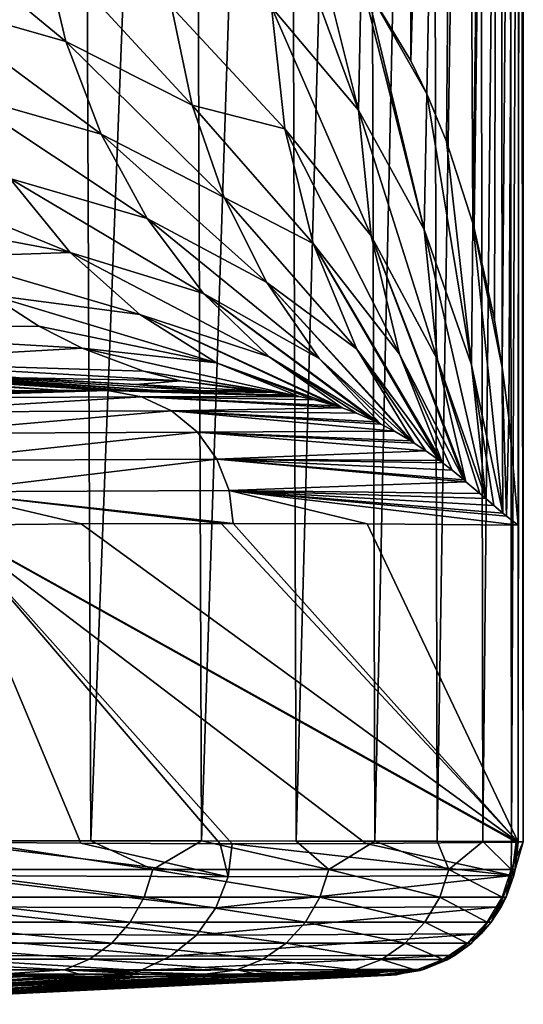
# Model space of a CAD drawing. Header units: metres. Extents: x -136 to 36, y -213 to -20.
# Tile 93 of 104: x 20.35 to 23, y -72.29 to -67.11. Entities that reach past the tile are written whole.
import ezdxf

# ---------------------------------------------------------------- set-up
doc = ezdxf.new("R2010")
doc.units = ezdxf.units.M
doc.layers.add('solid_11_382_033_XXX', color=7, linetype='CONTINUOUS')

msp = doc.modelspace()

# ---------------------------------------------------------------- linework, layer by layer
at = {"layer": 'solid_11_382_033_XXX'}
for points in [[(20.669664, -57.603088, 10.119772), (20.004427, -57.603088, 11.381925), (20.065056, -71.426323, 11.274395)], [(20.669664, -57.603088, 10.119772), (20.065056, -71.426323, 11.274395), (20.726656, -71.42662, 10.002151)], [(21.255363, -57.603088, 8.818802), (20.669664, -57.603088, 10.119772), (20.726656, -71.42662, 10.002151)], [(21.255363, -57.603088, 8.818802), (20.726656, -71.42662, 10.002151), (21.30759, -71.42701, 8.691388)], [(21.759274, -57.603088, 7.48402), (21.255363, -57.603088, 8.818802), (21.30759, -71.42701, 8.691388)], [(21.759274, -57.603088, 7.48402), (21.30759, -71.42701, 8.691388), (21.805843, -71.42749, 7.346635)], [(22.179457, -57.603088, 6.120563), (21.759274, -57.603088, 7.48402), (21.805843, -71.42749, 7.346635)], [(22.179457, -57.603088, 6.120563), (21.805843, -71.42749, 7.346635), (22.219175, -71.428062, 5.973979)], [(22.402601, -57.603088, -5.176115), (22.408201, -67.327049, -5.151961), (22.171293, -66.93412, -6.086405)], [(22.514292, -57.603088, 4.733677), (22.179457, -57.603088, 6.120563), (22.219175, -71.428062, 5.973979)], [(22.514292, -57.603088, 4.733677), (22.219175, -71.428062, 5.973979), (22.546305, -71.428749, 4.577692)], [(22.402601, -57.603088, -5.176115), (22.682405, -57.603088, -3.777087), (22.408201, -67.327049, -5.151961)], [(22.682405, -57.603088, -3.777087), (22.49201, -67.499763, -4.775329), (22.408201, -67.327049, -5.151961)], [(22.682405, -57.603088, -3.777087), (22.595867, -67.750603, -4.260735), (22.49201, -67.499763, -4.775329)], [(22.762495, -57.603088, 3.328699), (22.514292, -57.603088, 4.733677), (22.546305, -71.428749, 4.577692)], [(22.762495, -57.603088, 3.328699), (22.546305, -71.428749, 4.577692), (22.785711, -71.42955, 3.16422)], [(22.682405, -57.603088, -3.777087), (22.733898, -68.180504, -3.456631), (22.595867, -67.750603, -4.260735)], [(22.682405, -57.603088, -3.777087), (22.874931, -57.603088, -2.363404), (22.733898, -68.180504, -3.456631)], [(22.874931, -57.603088, -2.363404), (22.740715, -68.205902, -3.411905), (22.733898, -68.180504, -3.456631)], [(22.874931, -57.603088, -2.363404), (22.847139, -68.687935, -2.615391), (22.740715, -68.205902, -3.411905)], [(22.923107, -57.603088, 1.911035), (22.762495, -57.603088, 3.328699), (22.785711, -71.42955, 3.16422)], [(22.923107, -57.603088, 1.911035), (22.785711, -71.42955, 3.16422), (22.936625, -71.430496, 1.73816)], [(22.874931, -57.603088, -2.363404), (22.887804, -68.938438, -2.23711), (22.847139, -68.687935, -2.615391)], [(22.874931, -57.603088, -2.363404), (22.979435, -57.603088, -0.940503), (22.887804, -68.938438, -2.23711)], [(22.979435, -57.603088, -0.940503), (22.921944, -69.202614, -1.86138), (22.887804, -68.938438, -2.23711)], [(22.979435, -57.603088, -0.940503), (22.970747, -69.767059, -1.127756), (22.921944, -69.202614, -1.86138)], [(22.995514, -57.603088, 0.48614), (22.923107, -57.603088, 1.911035), (22.936625, -71.430496, 1.73816)], [(22.995514, -57.603088, 0.48614), (22.936625, -71.430496, 1.73816), (22.998369, -71.43161, 0.305819)], [(22.979435, -57.603088, -0.940503), (22.970747, -71.432899, -1.127756), (22.970747, -69.767059, -1.127756)], [(22.979435, -57.603088, -0.940503), (22.998369, -71.43161, 0.305819), (22.970747, -71.432899, -1.127756)], [(22.979435, -57.603088, -0.940503), (22.995514, -57.603088, 0.48614), (22.998369, -71.43161, 0.305819)], [(21.676456, -67.044884, -7.804228), (21.690947, -66.385201, -7.616809), (22.132093, -67.585434, -6.403828)], [(22.132093, -67.585434, -6.403828), (21.690947, -66.385201, -7.616809), (21.881744, -66.575089, -7.052528)], [(19.692301, -66.479614, -12.169651), (20.474297, -66.705597, -10.78593), (20.596802, -67.225273, -10.966379)], [(19.833197, -67.007309, -12.329827), (19.692301, -66.479614, -12.169651), (20.596802, -67.225273, -10.966379)], [(22.132093, -67.585434, -6.403828), (21.881744, -66.575089, -7.052528), (22.147621, -66.900642, -6.171549)], [(20.474297, -66.705597, -10.78593), (21.150099, -67.04274, -9.373355), (21.258879, -67.559448, -9.574822)], [(20.596802, -67.225273, -10.966379), (20.474297, -66.705597, -10.78593), (21.258879, -67.559448, -9.574822)], [(22.132093, -67.585434, -6.403828), (22.147621, -66.900642, -6.171549), (22.478518, -68.213112, -5.062019)], [(22.478518, -68.213112, -5.062019), (22.147621, -66.900642, -6.171549), (22.171293, -66.93412, -6.086405)], [(22.49201, -67.499763, -4.775329), (22.171293, -66.93412, -6.086405), (22.408201, -67.327049, -5.151961)], [(22.478518, -68.213112, -5.062019), (22.171293, -66.93412, -6.086405), (22.49201, -67.499763, -4.775329)], [(19.833197, -67.007309, -12.329827), (20.596802, -67.225273, -10.966379), (20.781107, -67.711906, -11.182837)], [(20.037859, -67.499191, -12.53019), (19.833197, -67.007309, -12.329827), (20.781107, -67.711906, -11.182837)], [(21.150099, -67.04274, -9.373355), (21.676456, -67.044884, -7.804228), (21.745232, -67.683472, -8.045176)], [(21.258879, -67.559448, -9.574822), (21.150099, -67.04274, -9.373355), (21.745232, -67.683472, -8.045176)], [(21.676456, -67.044884, -7.804228), (22.132093, -67.585434, -6.403828), (22.199301, -68.245804, -6.691111)], [(21.745232, -67.683472, -8.045176), (21.676456, -67.044884, -7.804228), (22.199301, -68.245804, -6.691111)], [(20.596802, -67.225273, -10.966379), (21.258879, -67.559448, -9.574822), (21.426756, -68.045311, -9.80969)], [(20.781107, -67.711906, -11.182837), (20.596802, -67.225273, -10.966379), (21.426756, -68.045311, -9.80969)], [(20.037859, -67.499191, -12.53019), (20.781107, -67.711906, -11.182837), (21.023615, -68.155975, -11.431074)], [(20.301886, -67.944672, -12.766434), (20.037859, -67.499191, -12.53019), (21.023615, -68.155975, -11.431074)], [(22.478518, -68.213112, -5.062019), (22.49201, -67.499763, -4.775329), (22.726643, -68.923561, -3.805642)], [(22.726643, -68.923561, -3.805642), (22.49201, -67.499763, -4.775329), (22.595867, -67.750603, -4.260735)], [(21.258879, -67.559448, -9.574822), (21.745232, -67.683472, -8.045176), (21.895636, -68.286888, -8.334723)], [(21.426756, -68.045311, -9.80969), (21.258879, -67.559448, -9.574822), (21.895636, -68.286888, -8.334723)], [(22.132093, -67.585434, -6.403828), (22.478518, -68.213112, -5.062019), (22.547737, -68.897835, -5.404995)], [(22.199301, -68.245804, -6.691111), (22.132093, -67.585434, -6.403828), (22.547737, -68.897835, -5.404995)], [(21.745232, -67.683472, -8.045176), (22.199301, -68.245804, -6.691111), (22.347803, -68.868431, -7.027891)], [(21.895636, -68.286888, -8.334723), (21.745232, -67.683472, -8.045176), (22.347803, -68.868431, -7.027891)], [(20.781107, -67.711906, -11.182837), (21.426756, -68.045311, -9.80969), (21.650806, -68.491867, -10.07387)], [(21.023615, -68.155975, -11.431074), (20.781107, -67.711906, -11.182837), (21.650806, -68.491867, -10.07387)], [(22.726643, -68.923561, -3.805642), (22.595867, -67.750603, -4.260735), (22.733898, -68.180504, -3.456631)], [(20.619602, -68.334183, -13.03348), (19.76264, -68.173424, -14.220133), (19.515493, -67.881599, -14.031126)], [(20.619602, -68.334183, -13.03348), (19.515493, -67.881599, -14.031126), (20.301886, -67.944672, -12.766434)], [(20.301886, -67.944672, -12.766434), (21.023615, -68.155975, -11.431074), (21.319582, -68.548813, -11.706237)], [(20.619602, -68.334183, -13.03348), (20.301886, -67.944672, -12.766434), (21.319582, -68.548813, -11.706237)], [(21.426756, -68.045311, -9.80969), (21.895636, -68.286888, -8.334723), (22.12439, -68.84198, -8.666554)], [(21.650806, -68.491867, -10.07387), (21.426756, -68.045311, -9.80969), (22.12439, -68.84198, -8.666554)], [(21.023615, -68.155975, -11.431074), (21.650806, -68.491867, -10.07387), (21.927134, -68.891357, -10.362763)], [(21.319582, -68.548813, -11.706237), (21.023615, -68.155975, -11.431074), (21.927134, -68.891357, -10.362763)], [(20.619602, -68.334183, -13.03348), (19.951807, -68.357147, -14.363863), (19.76264, -68.173424, -14.220133)], [(22.726643, -68.923561, -3.805642), (22.733898, -68.180504, -3.456631), (22.89105, -69.704025, -2.651511)], [(22.847139, -68.687935, -2.615391), (22.733898, -68.180504, -3.456631), (22.740715, -68.205902, -3.411905)], [(22.887804, -68.938438, -2.23711), (22.733898, -68.180504, -3.456631), (22.847139, -68.687935, -2.615391)], [(22.89105, -69.704025, -2.651511), (22.733898, -68.180504, -3.456631), (22.887804, -68.938438, -2.23711)], [(22.199301, -68.245804, -6.691111), (22.697481, -69.538696, -5.797935), (22.685865, -69.528976, -5.96126)], [(22.199301, -68.245804, -6.691111), (22.547737, -68.897835, -5.404995), (22.697481, -69.538696, -5.797935)], [(22.347803, -68.868431, -7.027891), (22.199301, -68.245804, -6.691111), (22.685865, -69.528976, -5.96126)], [(22.478518, -68.213112, -5.062019), (22.726643, -68.923561, -3.805642), (22.801384, -69.627731, -4.211457)], [(22.547737, -68.897835, -5.404995), (22.478518, -68.213112, -5.062019), (22.801384, -69.627731, -4.211457)], [(21.895636, -68.286888, -8.334723), (22.573977, -69.439514, -7.40716), (22.558146, -69.427559, -7.594773)], [(21.895636, -68.286888, -8.334723), (22.347803, -68.868431, -7.027891), (22.573977, -69.439514, -7.40716)], [(22.12439, -68.84198, -8.666554), (21.895636, -68.286888, -8.334723), (22.558146, -69.427559, -7.594773)], [(20.984179, -68.659348, -13.325587), (19.951807, -68.357147, -14.363863), (20.619602, -68.334183, -13.03348)], [(20.984179, -68.659348, -13.325587), (20.198587, -68.555809, -14.550397), (19.951807, -68.357147, -14.363863)], [(20.619602, -68.334183, -13.03348), (21.319582, -68.548813, -11.706237), (21.663223, -68.882736, -12.002949)], [(20.984179, -68.659348, -13.325587), (20.619602, -68.334183, -13.03348), (21.663223, -68.882736, -12.002949)], [(21.650806, -68.491867, -10.07387), (22.425867, -69.335732, -9.032962), (22.407272, -69.323975, -9.218873)], [(21.650806, -68.491867, -10.07387), (22.12439, -68.84198, -8.666554), (22.425867, -69.335732, -9.032962)], [(21.927134, -68.891357, -10.362763), (21.650806, -68.491867, -10.07387), (22.407272, -69.323975, -9.218873)], [(20.198587, -68.555809, -14.550397), (20.453842, -68.720367, -14.74237), (18.962042, -68.736946, -17.02169)], [(21.387777, -68.913177, -13.636477), (20.453842, -68.720367, -14.74237), (20.198587, -68.555809, -14.550397)], [(21.387777, -68.913177, -13.636477), (20.198587, -68.555809, -14.550397), (20.984179, -68.659348, -13.325587)], [(21.319582, -68.548813, -11.706237), (22.25045, -69.236221, -10.668024), (22.225899, -69.224266, -10.878646)], [(21.319582, -68.548813, -11.706237), (21.927134, -68.891357, -10.362763), (22.25045, -69.236221, -10.668024)], [(21.663223, -68.882736, -12.002949), (21.319582, -68.548813, -11.706237), (22.225899, -69.224266, -10.878646)], [(20.984179, -68.659348, -13.325587), (22.047314, -69.150955, -12.316295), (22.01384, -69.139771, -12.570509)], [(20.984179, -68.659348, -13.325587), (21.663223, -68.882736, -12.002949), (22.047314, -69.150955, -12.316295)], [(21.387777, -68.913177, -13.636477), (20.984179, -68.659348, -13.325587), (22.01384, -69.139771, -12.570509)], [(20.453842, -68.720367, -14.74237), (20.682522, -68.83725, -14.913632), (18.962042, -68.736946, -17.02169)], [(21.387777, -68.913177, -13.636477), (20.682522, -68.83725, -14.913632), (20.453842, -68.720367, -14.74237)], [(18.962042, -68.736946, -17.02169), (20.682522, -68.83725, -14.913632), (19.435299, -68.907829, -17.453943)], [(20.682522, -68.83725, -14.913632), (21.003475, -68.95813, -15.152981), (19.435299, -68.907829, -17.453943)], [(20.682522, -68.83725, -14.913632), (21.82099, -69.09008, -13.965057), (21.003475, -68.95813, -15.152981)], [(21.387777, -68.913177, -13.636477), (21.82099, -69.09008, -13.965057), (20.682522, -68.83725, -14.913632)], [(22.12439, -68.84198, -8.666554), (22.558146, -69.427559, -7.594773), (22.485893, -69.375603, -8.406929)], [(22.12439, -68.84198, -8.666554), (22.485893, -69.375603, -8.406929), (22.425867, -69.335732, -9.032962)], [(22.347803, -68.868431, -7.027891), (22.685865, -69.528976, -5.96126), (22.624464, -69.478882, -6.782163)], [(22.347803, -68.868431, -7.027891), (22.624464, -69.478882, -6.782163), (22.573977, -69.439514, -7.40716)], [(18.312477, -68.916718, -35.358723), (18.535891, -68.914513, -30.49316), (20.574326, -69.059799, -35.566124)], [(18.312477, -68.916718, -35.358723), (20.574326, -69.059799, -35.566124), (20.350676, -69.060356, -39.983513)], [(20.827995, -69.059616, -30.545359), (18.535891, -68.914513, -30.49316), (18.864708, -68.921333, -25.620859)], [(20.816143, -69.059616, -30.780172), (18.535891, -68.914513, -30.49316), (20.827995, -69.059616, -30.545359)], [(20.816143, -69.059616, -30.780172), (20.574326, -69.059799, -35.566124), (18.535891, -68.914513, -30.49316)], [(21.076445, -69.059906, -25.617348), (18.864708, -68.921333, -25.620859), (19.501091, -68.949242, -20.705303)], [(18.864708, -68.921333, -25.620859), (21.076445, -69.059906, -25.617348), (20.935982, -69.059685, -28.404707)], [(20.935982, -69.059685, -28.404707), (20.827995, -69.059616, -30.545359), (18.864708, -68.921333, -25.620859)], [(19.435299, -68.907829, -17.453943), (21.199688, -69.009163, -15.298764), (20.352249, -68.993149, -17.131071)], [(21.003475, -68.95813, -15.152981), (21.199688, -69.009163, -15.298764), (19.435299, -68.907829, -17.453943)], [(21.387777, -68.913177, -13.636477), (22.01384, -69.139771, -12.570509), (21.90196, -69.107933, -13.392201)], [(21.387777, -68.913177, -13.636477), (21.90196, -69.107933, -13.392201), (21.82099, -69.09008, -13.965057)], [(21.663223, -68.882736, -12.002949), (22.225899, -69.224266, -10.878646), (22.121809, -69.178665, -11.734319)], [(21.663223, -68.882736, -12.002949), (22.121809, -69.178665, -11.734319), (22.047314, -69.150955, -12.316295)], [(21.927134, -68.891357, -10.362763), (22.407272, -69.323975, -9.218873), (22.321329, -69.273392, -10.036719)], [(21.927134, -68.891357, -10.362763), (22.321329, -69.273392, -10.036719), (22.25045, -69.236221, -10.668024)], [(22.547737, -68.897835, -5.404995), (22.801384, -69.627731, -4.211457), (22.769356, -69.60009, -4.725589)], [(22.547737, -68.897835, -5.404995), (22.769356, -69.60009, -4.725589), (22.697481, -69.538696, -5.797935)], [(22.726643, -68.923561, -3.805642), (22.89105, -69.704025, -2.651511), (22.843342, -69.663727, -3.503169)], [(22.726643, -68.923561, -3.805642), (22.843342, -69.663727, -3.503169), (22.801384, -69.627731, -4.211457)], [(19.501091, -68.949242, -20.705303), (20.352249, -68.993149, -17.131071), (20.962999, -69.02774, -16.38718)], [(21.324108, -69.060638, -20.694757), (19.501091, -68.949242, -20.705303), (20.962999, -69.02774, -16.38718)], [(21.076445, -69.059906, -25.617348), (19.501091, -68.949242, -20.705303), (21.324108, -69.060638, -20.694757)], [(21.003475, -68.95813, -15.152981), (21.82099, -69.09008, -13.965057), (21.791475, -69.084633, -14.170051)], [(21.003475, -68.95813, -15.152981), (21.791475, -69.084633, -14.170051), (21.199688, -69.009163, -15.298764)], [(22.909851, -69.719536, -2.302828), (22.887804, -68.938438, -2.23711), (22.921944, -69.202614, -1.86138)], [(22.89105, -69.704025, -2.651511), (22.887804, -68.938438, -2.23711), (22.909851, -69.719536, -2.302828)], [(21.199688, -69.009163, -15.298764), (20.962999, -69.02774, -16.38718), (20.352249, -68.993149, -17.131071)], [(21.199688, -69.009163, -15.298764), (21.580864, -69.061867, -15.580873), (20.962999, -69.02774, -16.38718)], [(21.324108, -69.060638, -20.694757), (20.962999, -69.02774, -16.38718), (21.580864, -69.061867, -15.580873)], [(21.199688, -69.009163, -15.298764), (21.684414, -69.069534, -14.897825), (21.580864, -69.061867, -15.580873)], [(21.199688, -69.009163, -15.298764), (21.791475, -69.084633, -14.170051), (21.684414, -69.069534, -14.897825)], [(19.49065, -69.099068, -60.302246), (20.574326, -69.059799, -35.566124), (20.816143, -69.059616, -30.780172)], [(20.992594, -69.092293, -30.702766), (19.49065, -69.099068, -60.302246), (20.816143, -69.059616, -30.780172)], [(19.49065, -69.099068, -60.302246), (20.350676, -69.060356, -39.983513), (20.574326, -69.059799, -35.566124)], [(21.684414, -69.069534, -14.897825), (20.816143, -69.059616, -30.780172), (20.827995, -69.059616, -30.545359)], [(21.791475, -69.084633, -14.170051), (21.82099, -69.09008, -13.965057), (20.816143, -69.059616, -30.780172)], [(20.992594, -69.092293, -30.702766), (20.816143, -69.059616, -30.780172), (21.82099, -69.09008, -13.965057)], [(21.684414, -69.069534, -14.897825), (21.791475, -69.084633, -14.170051), (20.816143, -69.059616, -30.780172)], [(21.684414, -69.069534, -14.897825), (20.827995, -69.059616, -30.545359), (20.935982, -69.059685, -28.404707)], [(21.684414, -69.069534, -14.897825), (20.935982, -69.059685, -28.404707), (21.076445, -69.059906, -25.617348)], [(21.684414, -69.069534, -14.897825), (21.076445, -69.059906, -25.617348), (21.324108, -69.060638, -20.694757)], [(21.684414, -69.069534, -14.897825), (21.324108, -69.060638, -20.694757), (21.580864, -69.061867, -15.580873)], [(20.992594, -69.092293, -30.702766), (19.65164, -69.172699, -60.310326), (19.49065, -69.099068, -60.302246)], [(21.151382, -69.166908, -30.710783), (19.65164, -69.172699, -60.310326), (20.992594, -69.092293, -30.702766)], [(20.992594, -69.092293, -30.702766), (21.82099, -69.09008, -13.965057), (21.90196, -69.107933, -13.392201)], [(20.992594, -69.092293, -30.702766), (22.01384, -69.139771, -12.570509), (22.047314, -69.150955, -12.316295)], [(21.151382, -69.166908, -30.710783), (20.992594, -69.092293, -30.702766), (22.047314, -69.150955, -12.316295)], [(20.992594, -69.092293, -30.702766), (21.90196, -69.107933, -13.392201), (22.01384, -69.139771, -12.570509)], [(21.151382, -69.166908, -30.710783), (19.789003, -69.284454, -60.317184), (19.65164, -69.172699, -60.310326)], [(21.286623, -69.278748, -30.717611), (19.789003, -69.284454, -60.317184), (21.151382, -69.166908, -30.710783)], [(21.151382, -69.166908, -30.710783), (22.047314, -69.150955, -12.316295), (22.121809, -69.178665, -11.734319)], [(21.151382, -69.166908, -30.710783), (22.25045, -69.236221, -10.668024), (22.321329, -69.273392, -10.036719)], [(21.286623, -69.278748, -30.717611), (21.151382, -69.166908, -30.710783), (22.321329, -69.273392, -10.036719)], [(21.151382, -69.166908, -30.710783), (22.225899, -69.224266, -10.878646), (22.25045, -69.236221, -10.668024)], [(21.151382, -69.166908, -30.710783), (22.121809, -69.178665, -11.734319), (22.225899, -69.224266, -10.878646)], [(22.909851, -69.719536, -2.302828), (22.921944, -69.202614, -1.86138), (22.970747, -69.767059, -1.127756)], [(21.286623, -69.278748, -30.717611), (19.893938, -69.427162, -60.322388), (19.789003, -69.284454, -60.317184)], [(21.389805, -69.420769, -30.722822), (19.893938, -69.427162, -60.322388), (21.286623, -69.278748, -30.717611)], [(21.286623, -69.278748, -30.717611), (22.321329, -69.273392, -10.036719), (22.407272, -69.323975, -9.218873)], [(21.286623, -69.278748, -30.717611), (22.425867, -69.335732, -9.032962), (22.485893, -69.375603, -8.406929)], [(21.389805, -69.420769, -30.722822), (21.286623, -69.278748, -30.717611), (22.485893, -69.375603, -8.406929)], [(21.286623, -69.278748, -30.717611), (22.407272, -69.323975, -9.218873), (22.425867, -69.335732, -9.032962)], [(21.389805, -69.420769, -30.722822), (22.485893, -69.375603, -8.406929), (22.558146, -69.427559, -7.594773)], [(21.389805, -69.420769, -30.722822), (19.959719, -69.591682, -60.325603), (19.893938, -69.427162, -60.322388)], [(21.454433, -69.584045, -30.726088), (19.959719, -69.591682, -60.325603), (21.389805, -69.420769, -30.722822)], [(21.389805, -69.420769, -30.722822), (22.685865, -69.528976, -5.96126), (22.697481, -69.538696, -5.797935)], [(21.454433, -69.584045, -30.726088), (21.389805, -69.420769, -30.722822), (22.697481, -69.538696, -5.797935)], [(21.389805, -69.420769, -30.722822), (22.624464, -69.478882, -6.782163), (22.685865, -69.528976, -5.96126)], [(21.389805, -69.420769, -30.722822), (22.573977, -69.439514, -7.40716), (22.624464, -69.478882, -6.782163)], [(21.389805, -69.420769, -30.722822), (22.558146, -69.427559, -7.594773), (22.573977, -69.439514, -7.40716)], [(21.454433, -69.584045, -30.726088), (22.697481, -69.538696, -5.797935), (22.769356, -69.60009, -4.725589)], [(21.454433, -69.584045, -30.726088), (21.475275, -69.758278, -30.750212), (19.959719, -69.591682, -60.325603)], [(19.959719, -69.591682, -60.325603), (20.676952, -69.760742, -46.563469), (19.982128, -69.767471, -60.326618)], [(19.959719, -69.591682, -60.325603), (21.475275, -69.758278, -30.750212), (21.411541, -69.758286, -32.012653)], [(19.959719, -69.591682, -60.325603), (21.411541, -69.758286, -32.012653), (20.676952, -69.760742, -46.563469)], [(21.454433, -69.584045, -30.726088), (22.970747, -69.767059, -1.127756), (22.17923, -69.760338, -16.806189)], [(21.454433, -69.584045, -30.726088), (22.909851, -69.719536, -2.302828), (22.970747, -69.767059, -1.127756)], [(21.454433, -69.584045, -30.726088), (22.17923, -69.760338, -16.806189), (21.475275, -69.758278, -30.750212)], [(21.454433, -69.584045, -30.726088), (22.89105, -69.704025, -2.651511), (22.909851, -69.719536, -2.302828)], [(21.454433, -69.584045, -30.726088), (22.843342, -69.663727, -3.503169), (22.89105, -69.704025, -2.651511)], [(21.454433, -69.584045, -30.726088), (22.801384, -69.627731, -4.211457), (22.843342, -69.663727, -3.503169)], [(21.454433, -69.584045, -30.726088), (22.769356, -69.60009, -4.725589), (22.801384, -69.627731, -4.211457)], [(22.970747, -71.432899, -1.127756), (19.982128, -69.767471, -60.326618), (20.676952, -69.760742, -46.563469)], [(22.970747, -71.432899, -1.127756), (20.676952, -69.760742, -46.563469), (21.411541, -69.758286, -32.012653)], [(21.411541, -69.758286, -32.012653), (21.475275, -69.758278, -30.750212), (22.970747, -71.432899, -1.127756)], [(21.475275, -69.758278, -30.750212), (22.17923, -69.760338, -16.806189), (22.970747, -71.432899, -1.127756)], [(22.17923, -69.760338, -16.806189), (22.970747, -69.767059, -1.127756), (22.970747, -71.432899, -1.127756)], [(19.974562, -69.767601, -60.476494), (19.978352, -69.767532, -60.401428), (22.970747, -71.432899, -1.127756)], [(19.974562, -69.767601, -60.476494), (22.970747, -71.432899, -1.127756), (22.965469, -71.432991, -1.232268)], [(19.974562, -69.767601, -60.476494), (22.965469, -71.432991, -1.232268), (22.960218, -71.43306, -1.336293)], [(19.974562, -69.767601, -60.476494), (22.171772, -71.439705, -16.953913), (21.470039, -71.441719, -30.853905)], [(19.974562, -69.767601, -60.476494), (22.960218, -71.43306, -1.336293), (22.171772, -71.439705, -16.953913)], [(20.674383, -71.43924, -46.614372), (19.982128, -71.432526, -60.326618), (19.974562, -69.767601, -60.476494)], [(19.974562, -69.767601, -60.476494), (21.406614, -71.441711, -32.110249), (20.674383, -71.43924, -46.614372)], [(19.974562, -69.767601, -60.476494), (21.470039, -71.441719, -30.853905), (21.406614, -71.441711, -32.110249)], [(19.978352, -69.767532, -60.401428), (19.982128, -69.767471, -60.326618), (22.970747, -71.432899, -1.127756)], [(21.052088, -71.57724, 9.25458), (20.065056, -71.426323, 11.274395), (19.845102, -71.57724, 11.625624)], [(19.959719, -71.608315, -60.325603), (19.982128, -71.432526, -60.326618), (21.449169, -71.615959, -30.830357)], [(21.449169, -71.615959, -30.830357), (19.982128, -71.432526, -60.326618), (20.674383, -71.43924, -46.614372)], [(21.052088, -71.57724, 9.25458), (20.726656, -71.42662, 10.002151), (20.065056, -71.426323, 11.274395)], [(21.449169, -71.615959, -30.830357), (20.674383, -71.43924, -46.614372), (21.406614, -71.441711, -32.110249)], [(21.052088, -71.57724, 9.25458), (21.30759, -71.42701, 8.691388), (20.726656, -71.42662, 10.002151)], [(21.977129, -71.577255, 6.759675), (21.30759, -71.42701, 8.691388), (21.052088, -71.57724, 9.25458)], [(21.977129, -71.577255, 6.759675), (21.805843, -71.42749, 7.346635), (21.30759, -71.42701, 8.691388)], [(21.449169, -71.615959, -30.830357), (21.406614, -71.441711, -32.110249), (21.470039, -71.441719, -30.853905)], [(21.449169, -71.615959, -30.830357), (21.470039, -71.441719, -30.853905), (22.937841, -71.608765, -1.335063)], [(22.937841, -71.608765, -1.335063), (21.470039, -71.441719, -30.853905), (22.171772, -71.439705, -16.953913)], [(21.977129, -71.577255, 6.759675), (22.219175, -71.428062, 5.973979), (21.805843, -71.42749, 7.346635)], [(22.607723, -71.577248, 4.174402), (22.219175, -71.428062, 5.973979), (21.977129, -71.577255, 6.759675)], [(22.937841, -71.608765, -1.335063), (22.171772, -71.439705, -16.953913), (22.960218, -71.43306, -1.336293)], [(22.607723, -71.577248, 4.174402), (22.546305, -71.428749, 4.577692), (22.219175, -71.428062, 5.973979)], [(22.607723, -71.577248, 4.174402), (22.785711, -71.42955, 3.16422), (22.546305, -71.428749, 4.577692)], [(22.93536, -71.57724, 1.533773), (22.785711, -71.42955, 3.16422), (22.607723, -71.577248, 4.174402)], [(22.93536, -71.57724, 1.533773), (22.936625, -71.430496, 1.73816), (22.785711, -71.42955, 3.16422)], [(22.93536, -71.57724, 1.533773), (22.998369, -71.43161, 0.305819), (22.936625, -71.430496, 1.73816)], [(22.955729, -71.57724, -1.126854), (22.998369, -71.43161, 0.305819), (22.93536, -71.57724, 1.533773)], [(22.937841, -71.608765, -1.335063), (22.960218, -71.43306, -1.336293), (22.955729, -71.57724, -1.126854)], [(22.955729, -71.57724, -1.126854), (22.970747, -71.432899, -1.127756), (22.998369, -71.43161, 0.305819)], [(22.955729, -71.57724, -1.126854), (22.965469, -71.432991, -1.232268), (22.970747, -71.432899, -1.127756)], [(22.955729, -71.57724, -1.126854), (22.960218, -71.43306, -1.336293), (22.965469, -71.432991, -1.232268)], [(19.845102, -71.57724, 11.625624), (19.802622, -71.722252, 11.600835), (21.007132, -71.722298, 9.234931)], [(21.052088, -71.57724, 9.25458), (19.845102, -71.57724, 11.625624), (21.007132, -71.722298, 9.234931)], [(19.893938, -71.772835, -60.322388), (19.959719, -71.608315, -60.325603), (21.384542, -71.779228, -30.827091)], [(19.959719, -71.608315, -60.325603), (21.449169, -71.615959, -30.830357), (21.384542, -71.779228, -30.827091)], [(21.052088, -71.57724, 9.25458), (21.007132, -71.722298, 9.234931), (21.930376, -71.722366, 6.745426)], [(21.977129, -71.577255, 6.759675), (21.052088, -71.57724, 9.25458), (21.930376, -71.722366, 6.745426)], [(21.384542, -71.779228, -30.827091), (22.937841, -71.608765, -1.335063), (22.872135, -71.773224, -1.331653)], [(21.449169, -71.615959, -30.830357), (22.937841, -71.608765, -1.335063), (21.384542, -71.779228, -30.827091)], [(21.977129, -71.577255, 6.759675), (21.930376, -71.722366, 6.745426), (22.559893, -71.72245, 4.165721)], [(22.607723, -71.577248, 4.174402), (21.977129, -71.577255, 6.759675), (22.559893, -71.72245, 4.165721)], [(22.607723, -71.577248, 4.174402), (22.559893, -71.72245, 4.165721), (22.887201, -71.722565, 1.53073)], [(22.93536, -71.57724, 1.533773), (22.607723, -71.577248, 4.174402), (22.887201, -71.722565, 1.53073)], [(22.872135, -71.773224, -1.331653), (22.937841, -71.608765, -1.335063), (22.908022, -71.722725, -1.124299)], [(22.93536, -71.57724, 1.533773), (22.887201, -71.722565, 1.53073), (22.908022, -71.722725, -1.124299)], [(22.948364, -71.608643, -1.12645), (22.93536, -71.57724, 1.533773), (22.908022, -71.722725, -1.124299)], [(22.937841, -71.608765, -1.335063), (22.948364, -71.608643, -1.12645), (22.908022, -71.722725, -1.124299)], [(22.948364, -71.608643, -1.12645), (22.955729, -71.57724, -1.126854), (22.93536, -71.57724, 1.533773)], [(22.937841, -71.608765, -1.335063), (22.955729, -71.57724, -1.126854), (22.948364, -71.608643, -1.12645)], [(19.802622, -71.722252, 11.600835), (19.733932, -71.853104, 11.560731), (20.934361, -71.85321, 9.203093)], [(21.007132, -71.722298, 9.234931), (19.802622, -71.722252, 11.600835), (20.934361, -71.85321, 9.203093)], [(21.007132, -71.722298, 9.234931), (20.934361, -71.85321, 9.203093), (21.85457, -71.853386, 6.722276)], [(21.930376, -71.722366, 6.745426), (21.007132, -71.722298, 9.234931), (21.85457, -71.853386, 6.722276)], [(21.930376, -71.722366, 6.745426), (21.85457, -71.853386, 6.722276), (22.482151, -71.853615, 4.151551)], [(22.559893, -71.72245, 4.165721), (21.930376, -71.722366, 6.745426), (22.482151, -71.853615, 4.151551)], [(22.559893, -71.72245, 4.165721), (22.482151, -71.853615, 4.151551), (22.808666, -71.85392, 1.525687)], [(22.887201, -71.722565, 1.53073), (22.559893, -71.72245, 4.165721), (22.808666, -71.85392, 1.525687)], [(22.887201, -71.722565, 1.53073), (22.808666, -71.85392, 1.525687), (22.829861, -71.85434, -1.120222)], [(22.882635, -71.773125, -1.122967), (22.887201, -71.722565, 1.53073), (22.829861, -71.85434, -1.120222)], [(22.872135, -71.773224, -1.331653), (22.908022, -71.722725, -1.124299), (22.882635, -71.773125, -1.122967)], [(22.882635, -71.773125, -1.122967), (22.908022, -71.722725, -1.124299), (22.887201, -71.722565, 1.53073)], [(19.789003, -71.91555, -60.317184), (19.893938, -71.772835, -60.322388), (21.281361, -71.921257, -30.821882)], [(19.893938, -71.772835, -60.322388), (21.384542, -71.779228, -30.827091), (21.281361, -71.921257, -30.821882)], [(21.281361, -71.921257, -30.821882), (22.872135, -71.773224, -1.331653), (22.767303, -71.915894, -1.32628)], [(21.384542, -71.779228, -30.827091), (22.872135, -71.773224, -1.331653), (21.281361, -71.921257, -30.821882)], [(22.767303, -71.915894, -1.32628), (22.872135, -71.773224, -1.331653), (22.829861, -71.85434, -1.120222)], [(22.872135, -71.773224, -1.331653), (22.882635, -71.773125, -1.122967), (22.829861, -71.85434, -1.120222)], [(19.733932, -71.853104, 11.560731), (19.642321, -71.963524, 11.507233), (20.837259, -71.963722, 9.160588)], [(20.934361, -71.85321, 9.203093), (19.733932, -71.853104, 11.560731), (20.837259, -71.963722, 9.160588)], [(20.934361, -71.85321, 9.203093), (20.837259, -71.963722, 9.160588), (21.753338, -71.964035, 6.691335)], [(21.85457, -71.853386, 6.722276), (20.934361, -71.85321, 9.203093), (21.753338, -71.964035, 6.691335)], [(21.85457, -71.853386, 6.722276), (21.753338, -71.964035, 6.691335), (22.37822, -71.964455, 4.13257)], [(22.482151, -71.853615, 4.151551), (21.85457, -71.853386, 6.722276), (22.37822, -71.964455, 4.13257)], [(22.482151, -71.853615, 4.151551), (22.37822, -71.964455, 4.13257), (22.703508, -71.965027, 1.518885)], [(22.808666, -71.85392, 1.525687), (22.482151, -71.853615, 4.151551), (22.703508, -71.965027, 1.518885)], [(22.808666, -71.85392, 1.525687), (22.703508, -71.965027, 1.518885), (22.724989, -71.96579, -1.114816)], [(22.777767, -71.91581, -1.11753), (22.808666, -71.85392, 1.525687), (22.724989, -71.96579, -1.114816)], [(22.767303, -71.915894, -1.32628), (22.829861, -71.85434, -1.120222), (22.777767, -71.91581, -1.11753)], [(22.777767, -71.91581, -1.11753), (22.829861, -71.85434, -1.120222), (22.808666, -71.85392, 1.525687)], [(19.65164, -72.027306, -60.310326), (19.789003, -71.91555, -60.317184), (21.14612, -72.033096, -30.815054)], [(19.789003, -71.91555, -60.317184), (21.281361, -71.921257, -30.821882), (21.14612, -72.033096, -30.815054)], [(21.14612, -72.033096, -30.815054), (22.767303, -71.915894, -1.32628), (22.630062, -72.027657, -1.319287)], [(21.281361, -71.921257, -30.821882), (22.767303, -71.915894, -1.32628), (21.14612, -72.033096, -30.815054)], [(22.630062, -72.027657, -1.319287), (22.767303, -71.915894, -1.32628), (22.724989, -71.96579, -1.114816)], [(22.767303, -71.915894, -1.32628), (22.777767, -71.91581, -1.11753), (22.724989, -71.96579, -1.114816)], [(19.642321, -71.963524, 11.507233), (19.532171, -72.048241, 11.442899), (20.720474, -72.048546, 9.109452)], [(20.837259, -71.963722, 9.160588), (19.642321, -71.963524, 11.507233), (20.720474, -72.048546, 9.109452)], [(20.837259, -71.963722, 9.160588), (20.720474, -72.048546, 9.109452), (21.631527, -72.049019, 6.654082)], [(21.753338, -71.964035, 6.691335), (20.837259, -71.963722, 9.160588), (21.631527, -72.049019, 6.654082)], [(21.753338, -71.964035, 6.691335), (21.631527, -72.049019, 6.654082), (22.253069, -72.049675, 4.109687)], [(22.37822, -71.964455, 4.13257), (21.753338, -71.964035, 6.691335), (22.253069, -72.049675, 4.109687)], [(22.37822, -71.964455, 4.13257), (22.253069, -72.049675, 4.109687), (22.576759, -72.050552, 1.510651)], [(22.703508, -71.965027, 1.518885), (22.37822, -71.964455, 4.13257), (22.576759, -72.050552, 1.510651)], [(22.703508, -71.965027, 1.518885), (22.576759, -72.050552, 1.510651), (22.598421, -72.051735, -1.10834)], [(22.640478, -72.027565, -1.110487), (22.703508, -71.965027, 1.518885), (22.598421, -72.051735, -1.10834)], [(22.630062, -72.027657, -1.319287), (22.724989, -71.96579, -1.114816), (22.640478, -72.027565, -1.110487)], [(22.640478, -72.027565, -1.110487), (22.724989, -71.96579, -1.114816), (22.703508, -71.965027, 1.518885)], [(19.49065, -72.100937, -60.302246), (19.65164, -72.027306, -60.310326), (20.987333, -72.107704, -30.807035)], [(19.65164, -72.027306, -60.310326), (21.14612, -72.033096, -30.815054), (20.987333, -72.107704, -30.807035)], [(20.987333, -72.107704, -30.807035), (22.630062, -72.027657, -1.319287), (22.469196, -72.101341, -1.311124)], [(21.14612, -72.033096, -30.815054), (22.630062, -72.027657, -1.319287), (20.987333, -72.107704, -30.807035)], [(22.469196, -72.101341, -1.311124), (22.630062, -72.027657, -1.319287), (22.598421, -72.051735, -1.10834)], [(22.630062, -72.027657, -1.319287), (22.640478, -72.027565, -1.110487), (22.598421, -72.051735, -1.10834)], [(19.532171, -72.048241, 11.442899), (19.408754, -72.103188, 11.370808), (20.589592, -72.103615, 9.052132)], [(20.720474, -72.048546, 9.109452), (19.532171, -72.048241, 11.442899), (20.589592, -72.103615, 9.052132)], [(20.720474, -72.048546, 9.109452), (20.589592, -72.103615, 9.052132), (21.494963, -72.104271, 6.612301)], [(21.631527, -72.049019, 6.654082), (20.720474, -72.048546, 9.109452), (21.494963, -72.104271, 6.612301)], [(21.631527, -72.049019, 6.654082), (21.494963, -72.104271, 6.612301), (22.112688, -72.105186, 4.083997)], [(22.253069, -72.049675, 4.109687), (21.631527, -72.049019, 6.654082), (22.112688, -72.105186, 4.083997)], [(22.253069, -72.049675, 4.109687), (22.112688, -72.105186, 4.083997), (22.434488, -72.106422, 1.501377)], [(22.576759, -72.050552, 1.510651), (22.253069, -72.049675, 4.109687), (22.434488, -72.106422, 1.501377)], [(22.576759, -72.050552, 1.510651), (22.434488, -72.106422, 1.501377), (22.456217, -72.10807, -1.101104)], [(22.479565, -72.101234, -1.10229), (22.576759, -72.050552, 1.510651), (22.456217, -72.10807, -1.101104)], [(22.469196, -72.101341, -1.311124), (22.598421, -72.051735, -1.10834), (22.479565, -72.101234, -1.10229)], [(22.479565, -72.101234, -1.10229), (22.598421, -72.051735, -1.10834), (22.576759, -72.050552, 1.510651)], [(20.560959, -72.140182, -35.830387), (18.300606, -72.283104, -35.617428), (20.346653, -72.139626, -40.062855)], [(18.520994, -72.285416, -30.817635), (18.300606, -72.283104, -35.617428), (20.560959, -72.140182, -35.830387)], [(20.6654, -72.126442, 8.485641), (20.274809, -72.126175, 9.383058), (18.383055, -72.230171, 7.313)], [(21.01656, -72.126755, 7.571345), (20.6654, -72.126442, 8.485641), (18.383055, -72.230171, 7.313)], [(21.01656, -72.126755, 7.571345), (18.383055, -72.230171, 7.313), (18.783777, -72.234917, 6.029038)], [(18.520994, -72.285416, -30.817635), (20.560959, -72.140182, -35.830387), (20.810875, -72.140381, -30.884546)], [(18.742241, -72.28553, -25.989477), (18.520994, -72.285416, -30.817635), (20.810875, -72.140381, -30.884546)], [(21.058613, -72.140129, -25.971392), (18.742241, -72.28553, -25.989477), (20.929308, -72.14032, -28.537075)], [(18.9625, -72.28344, -21.174669), (18.742241, -72.28553, -25.989477), (21.058613, -72.140129, -25.971392)], [(18.742241, -72.28553, -25.989477), (20.810875, -72.140381, -30.884546), (20.929308, -72.14032, -28.537075)], [(21.32723, -72.127113, 6.642912), (21.01656, -72.126755, 7.571345), (18.783777, -72.234917, 6.029038)], [(21.32723, -72.127113, 6.642912), (18.783777, -72.234917, 6.029038), (19.115822, -72.239479, 4.72282)], [(18.9625, -72.28344, -21.174669), (21.058613, -72.140129, -25.971392), (21.30337, -72.139435, -21.107349)], [(19.183004, -72.279114, -16.358822), (18.9625, -72.28344, -21.174669), (21.30337, -72.139435, -21.107349)], [(21.59693, -72.127518, 5.701765), (21.32723, -72.127113, 6.642912), (19.115822, -72.239479, 4.72282)], [(21.825363, -72.127975, 4.748895), (21.59693, -72.127518, 5.701765), (19.115822, -72.239479, 4.72282)], [(21.825363, -72.127975, 4.748895), (19.115822, -72.239479, 4.72282), (19.377951, -72.243851, 3.398334)], [(19.183004, -72.279114, -16.358822), (21.30337, -72.139435, -21.107349), (21.558365, -72.13826, -16.029432)], [(19.402449, -72.272621, -11.541834), (19.183004, -72.279114, -16.358822), (21.558365, -72.13826, -16.029432)], [(22.011742, -72.128487, 3.78756), (21.825363, -72.127975, 4.748895), (19.377951, -72.243851, 3.398334)], [(22.011742, -72.128487, 3.78756), (19.377951, -72.243851, 3.398334), (19.569199, -72.248024, 2.059919)], [(21.793768, -72.136757, -11.332434), (19.402449, -72.272621, -11.541834), (21.5693, -72.138199, -15.811437)], [(19.622036, -72.263863, -6.7233), (19.402449, -72.272621, -11.541834), (21.793768, -72.136757, -11.332434)], [(19.402449, -72.272621, -11.541834), (21.558365, -72.13826, -16.029432), (21.5693, -72.138199, -15.811437)], [(20.589592, -72.103615, 9.052132), (19.408754, -72.103188, 11.370808), (20.274809, -72.126175, 9.383058)], [(19.49065, -72.100937, -60.302246), (20.560959, -72.140182, -35.830387), (20.346653, -72.139626, -40.062855)], [(19.49065, -72.100937, -60.302246), (20.810875, -72.140381, -30.884546), (20.560959, -72.140182, -35.830387)], [(19.49065, -72.100937, -60.302246), (20.987333, -72.107704, -30.807035), (20.810875, -72.140381, -30.884546)], [(22.155865, -72.129051, 2.818789), (22.011742, -72.128487, 3.78756), (19.569199, -72.248024, 2.059919)], [(22.155865, -72.129051, 2.818789), (19.569199, -72.248024, 2.059919), (19.688892, -72.252014, 0.712445)], [(19.622036, -72.263863, -6.7233), (21.793768, -72.136757, -11.332434), (22.039278, -72.134766, -6.424487)], [(19.838617, -72.253014, -1.956215), (19.622036, -72.263863, -6.7233), (22.039278, -72.134766, -6.424487)], [(22.257471, -72.129692, 1.844294), (22.155865, -72.129051, 2.818789), (19.688892, -72.252014, 0.712445)], [(22.316286, -72.130409, 0.866681), (22.257471, -72.129692, 1.844294), (19.688892, -72.252014, 0.712445)], [(22.316286, -72.130409, 0.866681), (19.688892, -72.252014, 0.712445), (19.736647, -72.255798, -0.639097)], [(22.332262, -72.131203, -0.113721), (19.736647, -72.255798, -0.639097), (19.71229, -72.259399, -1.990775)], [(22.30533, -72.132088, -1.093463), (22.332262, -72.131203, -0.113721), (19.71229, -72.259399, -1.990775)], [(22.300165, -72.132172, -1.197976), (22.30533, -72.132088, -1.093463), (19.71229, -72.259399, -1.990775)], [(22.300165, -72.132172, -1.197976), (19.71229, -72.259399, -1.990775), (19.765715, -72.256699, -1.976148)], [(22.332262, -72.131203, -0.113721), (22.316286, -72.130409, 0.866681), (19.736647, -72.255798, -0.639097)], [(22.300165, -72.132172, -1.197976), (19.765715, -72.256699, -1.976148), (19.838617, -72.253014, -1.956215)], [(22.300165, -72.132172, -1.197976), (19.838617, -72.253014, -1.956215), (19.911747, -72.249329, -1.936255)], [(19.911747, -72.249329, -1.936255), (19.838617, -72.253014, -1.956215), (22.039278, -72.134766, -6.424487)], [(22.300165, -72.132172, -1.197976), (19.911747, -72.249329, -1.936255), (19.985102, -72.245636, -1.916266)], [(19.985102, -72.245636, -1.916266), (19.911747, -72.249329, -1.936255), (22.039278, -72.134766, -6.424487)], [(22.300165, -72.132172, -1.197976), (19.985102, -72.245636, -1.916266), (20.058683, -72.241936, -1.896248)], [(20.058683, -72.241936, -1.896248), (19.985102, -72.245636, -1.916266), (22.039278, -72.134766, -6.424487)], [(22.300165, -72.132172, -1.197976), (20.058683, -72.241936, -1.896248), (20.132492, -72.238235, -1.876201)], [(20.132492, -72.238235, -1.876201), (20.058683, -72.241936, -1.896248), (22.039278, -72.134766, -6.424487)], [(22.300165, -72.132172, -1.197976), (20.132492, -72.238235, -1.876201), (20.20653, -72.234528, -1.856126)], [(20.20653, -72.234528, -1.856126), (20.132492, -72.238235, -1.876201), (22.039278, -72.134766, -6.424487)], [(22.300165, -72.132172, -1.197976), (20.20653, -72.234528, -1.856126), (20.280796, -72.230812, -1.836021)], [(20.280796, -72.230812, -1.836021), (20.20653, -72.234528, -1.856126), (22.039278, -72.134766, -6.424487)], [(20.589592, -72.103615, 9.052132), (20.274809, -72.126175, 9.383058), (20.6654, -72.126442, 8.485641)], [(22.300165, -72.132172, -1.197976), (20.280796, -72.230812, -1.836021), (20.355291, -72.227097, -1.815887)], [(20.355291, -72.227097, -1.815887), (20.280796, -72.230812, -1.836021), (22.039278, -72.134766, -6.424487)], [(22.300165, -72.132172, -1.197976), (20.355291, -72.227097, -1.815887), (20.430019, -72.223373, -1.795723)], [(20.430019, -72.223373, -1.795723), (20.355291, -72.227097, -1.815887), (22.039278, -72.134766, -6.424487)], [(22.300165, -72.132172, -1.197976), (20.430019, -72.223373, -1.795723), (20.504978, -72.219643, -1.775529)], [(20.504978, -72.219643, -1.775529), (20.430019, -72.223373, -1.795723), (22.039278, -72.134766, -6.424487)], [(22.300165, -72.132172, -1.197976), (20.504978, -72.219643, -1.775529), (20.58017, -72.215904, -1.755305)], [(20.58017, -72.215904, -1.755305), (20.504978, -72.219643, -1.775529), (22.039278, -72.134766, -6.424487)], [(22.300165, -72.132172, -1.197976), (20.58017, -72.215904, -1.755305), (20.655594, -72.212166, -1.735051)], [(20.655594, -72.212166, -1.735051), (20.58017, -72.215904, -1.755305), (22.039278, -72.134766, -6.424487)], [(20.589592, -72.103615, 9.052132), (20.6654, -72.126442, 8.485641), (21.01656, -72.126755, 7.571345)], [(20.589592, -72.103615, 9.052132), (21.01656, -72.126755, 7.571345), (21.32723, -72.127113, 6.642912)], [(21.494963, -72.104271, 6.612301), (20.589592, -72.103615, 9.052132), (21.32723, -72.127113, 6.642912)], [(22.300165, -72.132172, -1.197976), (20.655594, -72.212166, -1.735051), (20.731251, -72.20842, -1.714766)], [(20.731251, -72.20842, -1.714766), (20.655594, -72.212166, -1.735051), (22.039278, -72.134766, -6.424487)], [(22.300165, -72.132172, -1.197976), (20.731251, -72.20842, -1.714766), (20.807144, -72.204666, -1.694451)], [(20.807144, -72.204666, -1.694451), (20.731251, -72.20842, -1.714766), (22.039278, -72.134766, -6.424487)], [(22.300165, -72.132172, -1.197976), (20.807144, -72.204666, -1.694451), (20.883274, -72.200912, -1.674105)], [(20.883274, -72.200912, -1.674105), (20.807144, -72.204666, -1.694451), (22.039278, -72.134766, -6.424487)], [(20.987333, -72.107704, -30.807035), (20.929308, -72.14032, -28.537075), (20.810875, -72.140381, -30.884546)], [(22.300165, -72.132172, -1.197976), (20.883274, -72.200912, -1.674105), (20.959641, -72.197144, -1.653727)], [(20.959641, -72.197144, -1.653727), (20.883274, -72.200912, -1.674105), (22.039278, -72.134766, -6.424487)], [(22.469196, -72.101341, -1.311124), (21.058613, -72.140129, -25.971392), (20.929308, -72.14032, -28.537075)], [(20.987333, -72.107704, -30.807035), (22.469196, -72.101341, -1.311124), (20.929308, -72.14032, -28.537075)], [(22.300165, -72.132172, -1.197976), (20.959641, -72.197144, -1.653727), (21.036245, -72.193375, -1.633318)], [(21.036245, -72.193375, -1.633318), (20.959641, -72.197144, -1.653727), (22.039278, -72.134766, -6.424487)], [(22.300165, -72.132172, -1.197976), (21.036245, -72.193375, -1.633318), (21.113087, -72.189598, -1.612878)], [(21.113087, -72.189598, -1.612878), (21.036245, -72.193375, -1.633318), (22.039278, -72.134766, -6.424487)], [(22.469196, -72.101341, -1.311124), (21.30337, -72.139435, -21.107349), (21.058613, -72.140129, -25.971392)], [(22.300165, -72.132172, -1.197976), (21.113087, -72.189598, -1.612878), (21.190168, -72.185822, -1.592405)], [(21.190168, -72.185822, -1.592405), (21.113087, -72.189598, -1.612878), (22.039278, -72.134766, -6.424487)], [(22.300165, -72.132172, -1.197976), (21.190168, -72.185822, -1.592405), (21.267492, -72.18203, -1.571901)], [(21.267492, -72.18203, -1.571901), (21.190168, -72.185822, -1.592405), (22.039278, -72.134766, -6.424487)], [(22.300165, -72.132172, -1.197976), (21.267492, -72.18203, -1.571901), (21.345057, -72.178238, -1.551364)], [(21.345057, -72.178238, -1.551364), (21.267492, -72.18203, -1.571901), (22.039278, -72.134766, -6.424487)], [(22.469196, -72.101341, -1.311124), (21.558365, -72.13826, -16.029432), (21.30337, -72.139435, -21.107349)], [(21.494963, -72.104271, 6.612301), (21.32723, -72.127113, 6.642912), (21.59693, -72.127518, 5.701765)], [(22.300165, -72.132172, -1.197976), (21.345057, -72.178238, -1.551364), (21.422863, -72.174438, -1.530795)], [(21.422863, -72.174438, -1.530795), (21.345057, -72.178238, -1.551364), (22.039278, -72.134766, -6.424487)], [(22.300165, -72.132172, -1.197976), (21.422863, -72.174438, -1.530795), (21.500914, -72.170639, -1.510192)], [(21.500914, -72.170639, -1.510192), (21.422863, -72.174438, -1.530795), (22.039278, -72.134766, -6.424487)], [(21.494963, -72.104271, 6.612301), (21.59693, -72.127518, 5.701765), (21.825363, -72.127975, 4.748895)], [(22.112688, -72.105186, 4.083997), (21.494963, -72.104271, 6.612301), (21.825363, -72.127975, 4.748895)], [(22.300165, -72.132172, -1.197976), (21.500914, -72.170639, -1.510192), (21.579208, -72.166824, -1.489557)], [(21.579208, -72.166824, -1.489557), (21.500914, -72.170639, -1.510192), (22.039278, -72.134766, -6.424487)], [(22.469196, -72.101341, -1.311124), (21.5693, -72.138199, -15.811437), (21.558365, -72.13826, -16.029432)], [(22.469196, -72.101341, -1.311124), (21.793768, -72.136757, -11.332434), (21.5693, -72.138199, -15.811437)], [(22.300165, -72.132172, -1.197976), (21.579208, -72.166824, -1.489557), (21.657749, -72.16301, -1.468888)], [(21.657749, -72.16301, -1.468888), (21.579208, -72.166824, -1.489557), (22.039278, -72.134766, -6.424487)], [(22.300165, -72.132172, -1.197976), (21.657749, -72.16301, -1.468888), (21.736534, -72.15918, -1.448186)], [(21.736534, -72.15918, -1.448186), (21.657749, -72.16301, -1.468888), (22.039278, -72.134766, -6.424487)], [(22.300165, -72.132172, -1.197976), (21.736534, -72.15918, -1.448186), (21.815567, -72.15535, -1.427451)], [(21.815567, -72.15535, -1.427451), (21.736534, -72.15918, -1.448186), (22.039278, -72.134766, -6.424487)], [(22.469196, -72.101341, -1.311124), (22.039278, -72.134766, -6.424487), (21.793768, -72.136757, -11.332434)], [(22.300165, -72.132172, -1.197976), (21.815567, -72.15535, -1.427451), (21.894844, -72.15152, -1.406682)], [(21.894844, -72.15152, -1.406682), (21.815567, -72.15535, -1.427451), (22.039278, -72.134766, -6.424487)], [(22.112688, -72.105186, 4.083997), (21.825363, -72.127975, 4.748895), (22.011742, -72.128487, 3.78756)], [(22.300165, -72.132172, -1.197976), (21.894844, -72.15152, -1.406682), (21.974369, -72.147675, -1.385879)], [(21.974369, -72.147675, -1.385879), (21.894844, -72.15152, -1.406682), (22.039278, -72.134766, -6.424487)], [(22.300165, -72.132172, -1.197976), (21.974369, -72.147675, -1.385879), (22.054146, -72.143829, -1.365041)], [(22.054146, -72.143829, -1.365041), (21.974369, -72.147675, -1.385879), (22.039278, -72.134766, -6.424487)], [(22.112688, -72.105186, 4.083997), (22.011742, -72.128487, 3.78756), (22.155865, -72.129051, 2.818789)], [(22.469196, -72.101341, -1.311124), (22.295008, -72.13224, -1.302313), (22.039278, -72.134766, -6.424487)], [(22.214462, -72.136108, -1.323259), (22.039278, -72.134766, -6.424487), (22.295008, -72.13224, -1.302313)], [(22.134174, -72.139969, -1.344169), (22.054146, -72.143829, -1.365041), (22.039278, -72.134766, -6.424487)], [(22.214462, -72.136108, -1.323259), (22.134174, -72.139969, -1.344169), (22.039278, -72.134766, -6.424487)], [(22.300165, -72.132172, -1.197976), (22.054146, -72.143829, -1.365041), (22.134174, -72.139969, -1.344169)], [(22.112688, -72.105186, 4.083997), (22.155865, -72.129051, 2.818789), (22.257471, -72.129692, 1.844294)], [(22.434488, -72.106422, 1.501377), (22.112688, -72.105186, 4.083997), (22.257471, -72.129692, 1.844294)], [(22.300165, -72.132172, -1.197976), (22.134174, -72.139969, -1.344169), (22.214462, -72.136108, -1.323259)], [(22.300165, -72.132172, -1.197976), (22.214462, -72.136108, -1.323259), (22.295008, -72.13224, -1.302313)], [(22.434488, -72.106422, 1.501377), (22.257471, -72.129692, 1.844294), (22.316286, -72.130409, 0.866681)], [(22.469196, -72.101341, -1.311124), (22.456217, -72.10807, -1.101104), (22.295008, -72.13224, -1.302313)], [(22.300165, -72.132172, -1.197976), (22.295008, -72.13224, -1.302313), (22.456217, -72.10807, -1.101104)], [(22.456217, -72.10807, -1.101104), (22.30533, -72.132088, -1.093463), (22.300165, -72.132172, -1.197976)], [(22.434488, -72.106422, 1.501377), (22.332262, -72.131203, -0.113721), (22.30533, -72.132088, -1.093463)], [(22.456217, -72.10807, -1.101104), (22.434488, -72.106422, 1.501377), (22.30533, -72.132088, -1.093463)], [(22.434488, -72.106422, 1.501377), (22.316286, -72.130409, 0.866681), (22.332262, -72.131203, -0.113721)], [(22.469196, -72.101341, -1.311124), (22.479565, -72.101234, -1.10229), (22.456217, -72.10807, -1.101104)]]:
    msp.add_3dface(points, dxfattribs=at)

doc.saveas('drawing.dxf')
